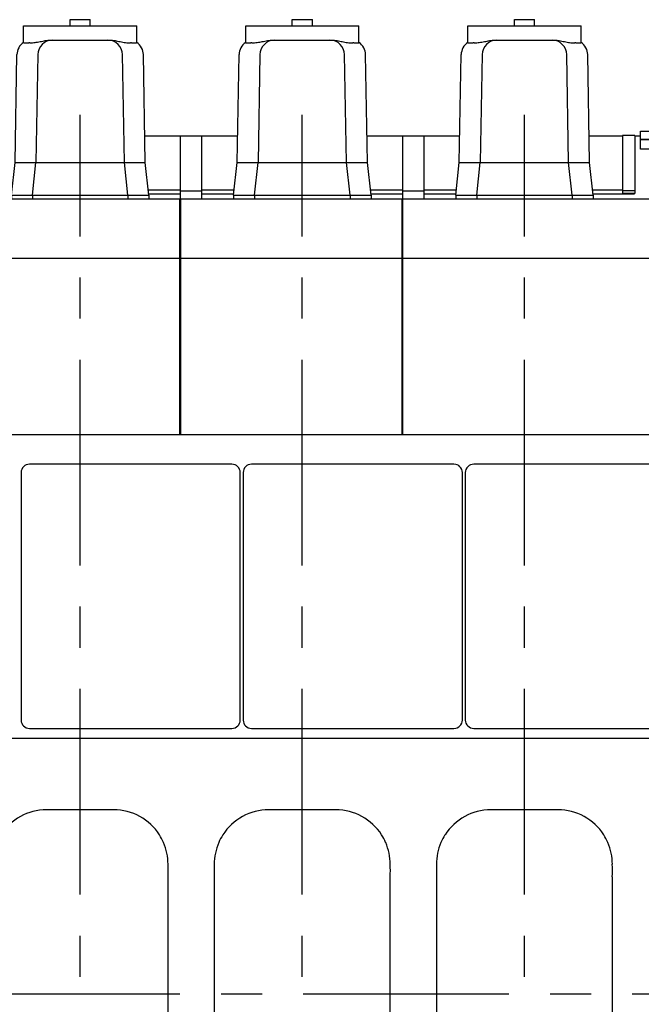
# Model space of a CAD drawing. Header units: millimetres. Extents: x 0 to 1189, y 0 to 841.
# Tile 14 of 117: x 315 to 389, y 149 to 266. Entities that reach past the tile are written whole.
import ezdxf

# ---------------------------------------------------------------- set-up
doc = ezdxf.new("R2010")
doc.units = ezdxf.units.MM
doc.header["$LTSCALE"] = 65.395
doc.linetypes.add('CENTER', pattern=[0.6, 0.375, -0.075, 0.075, -0.075])
for name, color, linetype in [('1907_210700_40_SIMPLE1_T2_X_PBL681', 7, 'CONTINUOUS'), ('1907_210700_40_SIMPLE1_T2_X_PBL713', 7, 'CONTINUOUS'), ('1907_210700_40_SIMPLE1_T2_X_PBL750', 7, 'CONTINUOUS'), ('1907_210700_40_SIMPLE1_X_ABL680', 7, 'CONTINUOUS'), ('1907_210700_40_SIMPLE1_X_ABL712', 7, 'CONTINUOUS'), ('1907_210700_40_SIMPLE1_X_ABL749', 7, 'CONTINUOUS'), ('1907_211000_02_SIMPLE1_T1_X_PBL710', 7, 'CONTINUOUS'), ('1907_211000_02_SIMPLE1_T1_X_PBL745', 7, 'CONTINUOUS'), ('1907_211000_02_SIMPLE1_X_ABL709', 7, 'CONTINUOUS'), ('1907_211000_02_SIMPLE1_X_ABL744', 7, 'CONTINUOUS'), ('1907_722100_95_ABL740', 7, 'CONTINUOUS'), ('1907_722100_95_ABL742', 7, 'CONTINUOUS'), ('1907_722100_95_P01_PBL741', 7, 'CONTINUOUS'), ('1907_722100_95_P01_PBL743', 7, 'CONTINUOUS'), ('1947_000000_IMO-2_SKL_PBL565', 7, 'CONTINUOUS'), ('1947_111100_12_SIMPLE1_T1_X_PBL533', 7, 'CONTINUOUS'), ('1947_111100_12_SIMPLE1_X_ABL532', 7, 'CONTINUOUS'), ('1947_111200_09_SIMPLE1_C_ABL529', 7, 'CONTINUOUS'), ('1947_111200_09_SIMPLE1_T12_C_PBL621', 7, 'CONTINUOUS'), ('1947_111200_09_SIMPLE1_T12_C_PBL622', 7, 'CONTINUOUS'), ('1947_111200_09_SIMPLE1_T12_C_PBL623', 7, 'CONTINUOUS'), ('1947_111200_09_SIMPLE1_T7_C_PBL698', 7, 'CONTINUOUS'), ('1947_111200_09_SIMPLE1_T7_C_PBL699', 7, 'CONTINUOUS'), ('1947_111200_09_SIMPLE1_T7_C_PBL700', 7, 'CONTINUOUS'), ('1947_832000_08_SIMPLE1_T5_X_PBL728', 7, 'CONTINUOUS'), ('1947_832000_08_SIMPLE1_T5_X_PBL729', 7, 'CONTINUOUS'), ('1947_832000_08_SIMPLE1_X_ABL727', 7, 'CONTINUOUS'), ('1947_864200_02_ABL551', 7, 'CONTINUOUS'), ('32007_116500_01_SIMPLE1_T1_X_PBL725', 7, 'CONTINUOUS'), ('32007_116500_01_SIMPLE1_T3_X_PBL754', 7, 'CONTINUOUS'), ('32007_116500_01_SIMPLE1_X#AF3_ABL539', 7, 'CONTINUOUS'), ('32087_000000_TLKGS_MARKETING_ABL510', 7, 'CONTINUOUS'), ('32087_030000_TLKGS_ABL549', 7, 'CONTINUOUS'), ('32087_030000_TLKGS_V_ABL511', 7, 'CONTINUOUS'), ('32087_100000_TLKGS_V_ABL512', 7, 'CONTINUOUS'), ('32087_111000_01_SIMPLE1_X_ABL531', 7, 'CONTINUOUS'), ('32087_171000_01_SIMPLE1_T2_X_PBL679', 7, 'CONTINUOUS'), ('32087_171000_01_SIMPLE1_T2_X_PBL711', 7, 'CONTINUOUS'), ('32087_171000_01_SIMPLE1_T3_X_PBL748', 7, 'CONTINUOUS'), ('32087_171000_01_SIMPLE1_X_ABL553', 7, 'CONTINUOUS'), ('32087_200000_TLKGS_V_ABL555', 7, 'CONTINUOUS'), ('32087_700000_TLKGS_V_ABL536', 7, 'CONTINUOUS'), ('32087_727000_01_SIMPLE1_T1_X_PBL538', 7, 'CONTINUOUS'), ('32087_727000_01_SIMPLE1_X_ABL537', 7, 'CONTINUOUS'), ('32087_800000_TLKGS_ABL550', 7, 'CONTINUOUS'), ('32087_800000_TLKGS_V_ABL684', 7, 'CONTINUOUS'), ('right_6_VBL509', 7, 'CONTINUOUS')]:
    doc.layers.add(name, color=color, linetype=linetype)

# ---------------------------------------------------------------- blocks, each defined once
blk = doc.blocks.new('1947_111200_09_SIMPLE1_T12_C_PBL621', base_point=(322.49, 153.75))
at = {"layer": '1947_111200_09_SIMPLE1_T12_C_PBL621', "color": 7, "linetype": 'Continuous'}
for p, q in [((326.5, 172), (318.49, 172)), ((312, 165.49), (312.01, 164.01)), ((312.01, 164.01), (312.01, 143.5)), ((332.99, 143.49), (332.99, 164)), ((333, 141.99), (332.99, 143.49)), ((331.97, 138.5), (331.98, 138.51)), ((318.5, 135.5), (326.5, 135.5))]:
    blk.add_line(p, q, dxfattribs=at)
for centre, radius, start, end in [((318.51, 165.48), 6.52, 90.1732, 147.2173), ((326.5, 165.5), 6.5, 32.694, 90), ((318.5, 165.5), 6.5, 156.5056, 180.0668), ((318.44, 165.52), 6.44, 147.2173, 156.5056), ((326.52, 165.58), 6.44, 22.9923, 32.2056), ((326.5, 165.5), 6.49, 359.9828, 23.5645), ((320.89, 164.75), 12.12, 356.489, 3.557), ((277.46, 142.75), 34.55, 358.7753, 1.2482), ((318.5, 142), 6.49, 179.9178, 203.6301), ((326.5, 142), 6.5, 336.5214, 359.9537), ((318.47, 141.92), 6.44, 203.1105, 212.1454), ((326.55, 141.97), 6.43, 327.5209, 336.5982), ((318.5, 142), 6.5, 212.5834, 270.0031), ((326.5, 142), 6.5, 270, 327.37)]:
    blk.add_arc(centre, radius, start, end, dxfattribs=at)
blk = doc.blocks.new('1947_111200_09_SIMPLE1_T12_C_PBL622', base_point=(348.99, 153.75))
at = {"layer": '1947_111200_09_SIMPLE1_T12_C_PBL622', "color": 7, "linetype": 'Continuous'}
for p, q in [((353, 172), (344.99, 172)), ((338.5, 165.49), (338.5, 164.01)), ((338.5, 164.01), (338.5, 143.5)), ((359.49, 143.49), (359.49, 164)), ((359.5, 141.99), (359.49, 143.49)), ((358.47, 138.5), (358.48, 138.51)), ((345, 135.5), (353, 135.5))]:
    blk.add_line(p, q, dxfattribs=at)
for centre, radius, start, end in [((345.01, 165.48), 6.52, 90.1732, 147.2173), ((353, 165.5), 6.5, 32.694, 90), ((345, 165.5), 6.5, 156.5056, 180.0668), ((344.94, 165.52), 6.44, 147.2173, 156.5056), ((353.02, 165.58), 6.44, 22.9923, 32.2056), ((353, 165.5), 6.49, 359.9828, 23.5645), ((347.39, 164.75), 12.12, 356.489, 3.557), ((303.96, 142.75), 34.55, 358.7753, 1.2482), ((345, 142), 6.49, 179.9178, 203.6301), ((353, 142), 6.5, 336.5214, 359.9537), ((344.97, 141.92), 6.44, 203.1105, 212.1454), ((353.05, 141.97), 6.43, 327.5209, 336.5982), ((345, 142), 6.5, 212.5834, 270.0031), ((353, 142), 6.5, 270, 327.37)]:
    blk.add_arc(centre, radius, start, end, dxfattribs=at)
blk = doc.blocks.new('1947_111200_09_SIMPLE1_T12_C_PBL623', base_point=(375.49, 153.75))
at = {"layer": '1947_111200_09_SIMPLE1_T12_C_PBL623', "color": 7, "linetype": 'Continuous'}
for p, q in [((379.5, 172), (371.49, 172)), ((365, 165.49), (365, 164.01)), ((365, 164.01), (365, 143.5)), ((385.99, 143.49), (385.99, 164)), ((386, 141.99), (385.99, 143.49)), ((384.97, 138.5), (384.98, 138.51)), ((371.5, 135.5), (379.5, 135.5))]:
    blk.add_line(p, q, dxfattribs=at)
for centre, radius, start, end in [((371.51, 165.48), 6.52, 90.1732, 147.2173), ((379.5, 165.5), 6.5, 32.694, 90), ((371.5, 165.5), 6.5, 156.5056, 180.0668), ((371.44, 165.52), 6.44, 147.2173, 156.5056), ((379.52, 165.58), 6.44, 22.9923, 32.2056), ((379.5, 165.5), 6.49, 359.9828, 23.5645), ((373.89, 164.75), 12.12, 356.489, 3.557), ((330.46, 142.75), 34.55, 358.7753, 1.2482), ((371.5, 142), 6.49, 179.9178, 203.6301), ((379.5, 142), 6.5, 336.5214, 359.9537), ((371.47, 141.92), 6.44, 203.1105, 212.1454), ((379.55, 141.97), 6.43, 327.5209, 336.5982), ((371.5, 142), 6.5, 212.5834, 270.0031), ((379.5, 142), 6.5, 270, 327.37)]:
    blk.add_arc(centre, radius, start, end, dxfattribs=at)
blk = doc.blocks.new('1947_111200_09_SIMPLE1_T7_C_PBL698', base_point=(328.53, 197.45))
at = {"layer": '1947_111200_09_SIMPLE1_T7_C_PBL698', "color": 7, "linetype": 'Continuous'}
for p, q in [((340.6, 213.2), (316.45, 213.2)), ((315.45, 212.2), (315.45, 182.7)), ((341.6, 182.7), (341.6, 212.2)), ((316.45, 181.7), (340.6, 181.7))]:
    blk.add_line(p, q, dxfattribs=at)
for centre, start, end in [((316.45, 212.2), 90, 180), ((340.6, 212.2), 0, 90), ((316.45, 182.7), 180, 270), ((340.6, 182.7), 270, 360)]:
    blk.add_arc(centre, 1, start, end, dxfattribs=at)
blk = doc.blocks.new('1947_111200_09_SIMPLE1_T7_C_PBL699', base_point=(355.03, 197.45))
at = {"layer": '1947_111200_09_SIMPLE1_T7_C_PBL699', "color": 7, "linetype": 'Continuous'}
for p, q in [((367.1, 213.2), (342.95, 213.2)), ((341.95, 212.2), (341.95, 182.7)), ((368.1, 182.7), (368.1, 212.2)), ((342.95, 181.7), (367.1, 181.7))]:
    blk.add_line(p, q, dxfattribs=at)
for centre, start, end in [((342.95, 212.2), 90, 180), ((367.1, 212.2), 0, 90), ((342.95, 182.7), 180, 270), ((367.1, 182.7), 270, 360)]:
    blk.add_arc(centre, 1, start, end, dxfattribs=at)
blk = doc.blocks.new('1947_111200_09_SIMPLE1_T7_C_PBL700', base_point=(381.52, 197.45))
at = {"layer": '1947_111200_09_SIMPLE1_T7_C_PBL700', "color": 7, "linetype": 'Continuous'}
for p, q in [((393.6, 213.2), (369.45, 213.2)), ((368.45, 212.2), (368.45, 182.7)), ((394.6, 182.7), (394.6, 212.2)), ((369.45, 181.7), (393.6, 181.7))]:
    blk.add_line(p, q, dxfattribs=at)
for centre, start, end in [((369.45, 212.2), 90, 180), ((393.6, 212.2), 0, 90), ((369.45, 182.7), 180, 270), ((393.6, 182.7), 270, 360)]:
    blk.add_arc(centre, 1, start, end, dxfattribs=at)
blk = doc.blocks.new('1947_111200_09_SIMPLE1_C_ABL529', base_point=(283.9, 174.94))
at = {"layer": '1947_111200_09_SIMPLE1_T12_C_PBL621'}
blk.add_blockref('1947_111200_09_SIMPLE1_T12_C_PBL621', (322.49, 153.75), dxfattribs=at)
at = {"layer": '1947_111200_09_SIMPLE1_T12_C_PBL622'}
blk.add_blockref('1947_111200_09_SIMPLE1_T12_C_PBL622', (348.99, 153.75), dxfattribs=at)
at = {"layer": '1947_111200_09_SIMPLE1_T12_C_PBL623'}
blk.add_blockref('1947_111200_09_SIMPLE1_T12_C_PBL623', (375.49, 153.75), dxfattribs=at)
at = {"layer": '1947_111200_09_SIMPLE1_T7_C_PBL698'}
blk.add_blockref('1947_111200_09_SIMPLE1_T7_C_PBL698', (328.53, 197.45), dxfattribs=at)
at = {"layer": '1947_111200_09_SIMPLE1_T7_C_PBL699'}
blk.add_blockref('1947_111200_09_SIMPLE1_T7_C_PBL699', (355.03, 197.45), dxfattribs=at)
at = {"layer": '1947_111200_09_SIMPLE1_T7_C_PBL700'}
blk.add_blockref('1947_111200_09_SIMPLE1_T7_C_PBL700', (381.52, 197.45), dxfattribs=at)
blk = doc.blocks.new('1947_111100_12_SIMPLE1_T1_X_PBL533', base_point=(285.2, 169.62))
at = {"layer": '1947_111100_12_SIMPLE1_T1_X_PBL533', "color": 7, "linetype": 'Continuous'}
for p, q in [((159.4, 216.75), (411, 216.75)), ((407.45, 180.5), (175.35, 180.5))]:
    blk.add_line(p, q, dxfattribs=at)
blk = doc.blocks.new('1947_111100_12_SIMPLE1_X_ABL532', base_point=(285.2, 169.625))
at = {"layer": '1947_111100_12_SIMPLE1_T1_X_PBL533'}
blk.add_blockref('1947_111100_12_SIMPLE1_T1_X_PBL533', (285.2, 169.625), dxfattribs=at)
blk = doc.blocks.new('32087_111000_01_SIMPLE1_X_ABL531', base_point=(285.2, 169.625))
at = {"layer": '1947_111100_12_SIMPLE1_X_ABL532'}
blk.add_blockref('1947_111100_12_SIMPLE1_X_ABL532', (285.2, 169.625), dxfattribs=at)
blk = doc.blocks.new('32007_116500_01_SIMPLE1_T1_X_PBL725', base_point=(394.35, 234.825))
at = {"layer": '32007_116500_01_SIMPLE1_T1_X_PBL725', "color": 7, "linetype": 'Continuous'}
for p, q in [((399.35, 251.9), (389.35, 251.9)), ((389.35, 250.75), (389.35, 251.9)), ((399.35, 250.75), (399.35, 251.9)), ((399.35, 250.75), (389.35, 250.75)), ((392.1, 244.85), (392.1, 250.75)), ((396.6, 243.4), (396.6, 250.75)), ((395.5, 217.75), (396.048, 217.75))]:
    blk.add_line(p, q, dxfattribs=at)
blk = doc.blocks.new('32007_116500_01_SIMPLE1_T3_X_PBL754', base_point=(394.35, 252.4))
at = {"layer": '32007_116500_01_SIMPLE1_T3_X_PBL754', "color": 7, "linetype": 'Continuous'}
for p, q in [((389.35, 252.9), (399.35, 252.9)), ((389.35, 251.9), (389.35, 252.9)), ((399.35, 251.9), (399.35, 252.9)), ((389.35, 251.9), (399.35, 251.9))]:
    blk.add_line(p, q, dxfattribs=at)
blk = doc.blocks.new('32007_116500_01_SIMPLE1_X#AF3_ABL539', base_point=(283.65, 234.825))
at = {"layer": '32007_116500_01_SIMPLE1_T1_X_PBL725'}
blk.add_blockref('32007_116500_01_SIMPLE1_T1_X_PBL725', (394.35, 234.825), dxfattribs=at)
at = {"layer": '32007_116500_01_SIMPLE1_T3_X_PBL754'}
blk.add_blockref('32007_116500_01_SIMPLE1_T3_X_PBL754', (394.35, 252.4), dxfattribs=at)
blk = doc.blocks.new('32087_171000_01_SIMPLE1_T2_X_PBL679', base_point=(321.2, 230.8))
at = {"layer": '32087_171000_01_SIMPLE1_T2_X_PBL679', "color": 7, "linetype": 'Continuous'}
for p, q in [((308, 216.75), (308, 244.85)), ((308, 244.85), (334.4, 244.85)), ((334.4, 216.75), (334.4, 244.85)), ((308, 237.75), (334.4, 237.75))]:
    blk.add_line(p, q, dxfattribs=at)
blk = doc.blocks.new('32087_171000_01_SIMPLE1_T2_X_PBL711', base_point=(347.7, 230.8))
at = {"layer": '32087_171000_01_SIMPLE1_T2_X_PBL711', "color": 7, "linetype": 'Continuous'}
for p, q in [((334.5, 216.75), (334.5, 244.85)), ((334.5, 244.85), (360.9, 244.85)), ((360.9, 216.75), (360.9, 244.85)), ((334.5, 237.75), (360.9, 237.75))]:
    blk.add_line(p, q, dxfattribs=at)
blk = doc.blocks.new('32087_171000_01_SIMPLE1_T3_X_PBL748', base_point=(378.25, 230.8))
at = {"layer": '32087_171000_01_SIMPLE1_T3_X_PBL748', "color": 7, "linetype": 'Continuous'}
for p, q in [((361, 216.75), (361, 244.85)), ((361, 244.85), (395.5, 244.85)), ((395.5, 216.75), (395.5, 244.85)), ((361, 237.75), (395.5, 237.75))]:
    blk.add_line(p, q, dxfattribs=at)
blk = doc.blocks.new('32087_171000_01_SIMPLE1_X_ABL553', base_point=(285.5, 230.8))
at = {"layer": '32087_171000_01_SIMPLE1_T2_X_PBL679'}
blk.add_blockref('32087_171000_01_SIMPLE1_T2_X_PBL679', (321.2, 230.8), dxfattribs=at)
at = {"layer": '32087_171000_01_SIMPLE1_T2_X_PBL711'}
blk.add_blockref('32087_171000_01_SIMPLE1_T2_X_PBL711', (347.7, 230.8), dxfattribs=at)
at = {"layer": '32087_171000_01_SIMPLE1_T3_X_PBL748'}
blk.add_blockref('32087_171000_01_SIMPLE1_T3_X_PBL748', (378.25, 230.8), dxfattribs=at)
blk = doc.blocks.new('32087_100000_TLKGS_V_ABL512', base_point=(297.525, 166.65))
at = {"layer": '1947_111200_09_SIMPLE1_C_ABL529'}
blk.add_blockref('1947_111200_09_SIMPLE1_C_ABL529', (283.9, 174.9375), dxfattribs=at)
at = {"layer": '32007_116500_01_SIMPLE1_X#AF3_ABL539'}
blk.add_blockref('32007_116500_01_SIMPLE1_X#AF3_ABL539', (283.65, 234.825), dxfattribs=at)
at = {"layer": '32087_111000_01_SIMPLE1_X_ABL531'}
blk.add_blockref('32087_111000_01_SIMPLE1_X_ABL531', (285.2, 169.625), dxfattribs=at)
at = {"layer": '32087_171000_01_SIMPLE1_X_ABL553'}
blk.add_blockref('32087_171000_01_SIMPLE1_X_ABL553', (285.5, 230.8), dxfattribs=at)
blk = doc.blocks.new('32087_727000_01_SIMPLE1_T1_X_PBL538', base_point=(315.81, 259.88))
at = {"layer": '32087_727000_01_SIMPLE1_T1_X_PBL538', "color": 7, "linetype": 'Continuous'}
for p, q in [((388.68, 252.39), (387.18, 252.39)), ((387.18, 252.39), (387.18, 245.48)), ((388.68, 252.39), (388.68, 245.48)), ((334.48, 252.3), (330.22, 252.3)), ((334.48, 244.65), (334.48, 252.3)), ((337.02, 252.3), (334.48, 252.3)), ((337.02, 244.85), (337.02, 252.3)), ((341.29, 252.3), (337.02, 252.3)), ((360.98, 252.3), (356.72, 252.3)), ((360.98, 244.65), (360.98, 252.3)), ((363.52, 252.3), (360.98, 252.3)), ((363.52, 244.85), (363.52, 252.3)), ((367.79, 252.3), (363.52, 252.3)), ((387.18, 252.3), (383.22, 252.3)), ((389.35, 252.3), (388.68, 252.3)), ((334.48, 245.85), (330.63, 245.85)), ((330.68, 245.45), (334.48, 245.45)), ((337.02, 245.77), (334.48, 245.77)), ((340.87, 245.85), (337.02, 245.85)), ((337.02, 245.45), (340.82, 245.45)), ((360.98, 245.85), (357.13, 245.85)), ((357.18, 245.45), (360.98, 245.45)), ((363.52, 245.77), (360.98, 245.77)), ((367.37, 245.85), (363.52, 245.85)), ((363.52, 245.45), (367.32, 245.45)), ((387.18, 245.85), (383.63, 245.85)), ((383.68, 245.45), (388.62, 245.45)), ((388.68, 245.79), (387.18, 245.79)), ((388.68, 245.48), (387.18, 245.48)), ((388.62, 245.45), (388.62, 245.48))]:
    blk.add_line(p, q, dxfattribs=at)
blk = doc.blocks.new('32087_727000_01_SIMPLE1_X_ABL537', base_point=(315.81, 259.88))
at = {"layer": '32087_727000_01_SIMPLE1_T1_X_PBL538'}
blk.add_blockref('32087_727000_01_SIMPLE1_T1_X_PBL538', (315.81, 259.88), dxfattribs=at)
blk = doc.blocks.new('32087_700000_TLKGS_V_ABL536', base_point=(315.81, 259.88))
at = {"layer": '32087_727000_01_SIMPLE1_X_ABL537'}
blk.add_blockref('32087_727000_01_SIMPLE1_X_ABL537', (315.81, 259.88), dxfattribs=at)
blk = doc.blocks.new('1907_210700_40_SIMPLE1_T2_X_PBL681', base_point=(322.5, 255.52))
at = {"layer": '1907_210700_40_SIMPLE1_T2_X_PBL681', "color": 7, "linetype": 'Continuous'}
for p, q in [((315.75, 263.46), (315.75, 265.45)), ((315.75, 265.45), (329.25, 265.45)), ((321.3, 265.45), (321.3, 266.2)), ((321.3, 266.2), (323.7, 266.2)), ((323.7, 265.45), (323.7, 266.2)), ((329.25, 263.46), (329.25, 265.45)), ((318.96, 263.75), (326.03, 263.75)), ((314.73, 249.15), (314.95, 262.03)), ((317.45, 262.03), (317.23, 249.15)), ((327.77, 249.15), (327.54, 262.03)), ((330.27, 249.15), (330.05, 262.03)), ((314.3, 245.26), (314.73, 249.15)), ((314.73, 249.15), (330.27, 249.15)), ((316.8, 245.26), (317.23, 249.15)), ((328.2, 245.26), (327.77, 249.15)), ((330.7, 245.26), (330.27, 249.15)), ((314.3, 245.26), (314.3, 244.85)), ((314.3, 245.26), (330.7, 245.26)), ((316.8, 245.26), (316.8, 244.85)), ((328.2, 245.26), (328.2, 244.85)), ((330.7, 245.26), (330.7, 244.85))]:
    blk.add_line(p, q, dxfattribs=at)
for centre, radius, start, end in [((316.7, 262), 1.75, 123.0888, 179.0157), ((316.44, 261.86), 1.58, 87.9538, 92.3666), ((319.2, 262), 1.75, 90, 179.0171), ((325.79, 262), 1.75, 0.9983, 90), ((328.58, 261.88), 1.55, 88.2837, 92.2195), ((328.3, 262), 1.75, 0.9577, 57.1454)]:
    blk.add_arc(centre, radius, start, end, dxfattribs=at)
for points, knots in [([(315.75, 263.46), (315.75, 263.46), (315.77, 263.45), (315.8, 263.44), (315.85, 263.44), (315.96, 263.44), (316.13, 263.44), (316.29, 263.44), (316.37, 263.44)], [0, 0, 0, 0, 0.021989, 0.073859, 0.157732, 0.272737, 0.588445, 1, 1, 1, 1]), ([(316.49, 263.44), (316.7, 263.44), (317.12, 263.46), (317.73, 263.58), (318.34, 263.71), (318.76, 263.75), (318.96, 263.75)], [0, 0, 0, 0, 0.249411, 0.499844, 0.750407, 1, 1, 1, 1]), ([(326.03, 263.75), (326.24, 263.75), (326.66, 263.71), (327.27, 263.58), (327.89, 263.45), (328.31, 263.43), (328.52, 263.43)], [0, 0, 0, 0, 0.249571, 0.500167, 0.75063, 1, 1, 1, 1]), ([(328.63, 263.43), (328.71, 263.43), (328.87, 263.43), (329.04, 263.43), (329.15, 263.44), (329.2, 263.44), (329.23, 263.45), (329.25, 263.46), (329.25, 263.46)], [0, 0, 0, 0, 0.410589, 0.7256, 0.840451, 0.924384, 0.976675, 1, 1, 1, 1])]:
    blk.add_open_spline(points, degree=3, knots=knots, dxfattribs=at)
blk = doc.blocks.new('1907_210700_40_SIMPLE1_X_ABL680', base_point=(322.5, 255.52))
at = {"layer": '1907_210700_40_SIMPLE1_T2_X_PBL681'}
blk.add_blockref('1907_210700_40_SIMPLE1_T2_X_PBL681', (322.5, 255.52), dxfattribs=at)
blk = doc.blocks.new('1907_211000_02_SIMPLE1_T1_X_PBL710', base_point=(334.45, 237.43))
at = {"layer": '1907_211000_02_SIMPLE1_T1_X_PBL710', "color": 7, "linetype": 'Continuous'}
for p, q in [((334.4, 244.65), (334.5, 244.65)), ((334.4, 244.05), (334.47, 244.05)), ((334.47, 230.2), (334.47, 244.05)), ((334.5, 230.2), (334.4, 230.2))]:
    blk.add_line(p, q, dxfattribs=at)
blk = doc.blocks.new('1907_211000_02_SIMPLE1_X_ABL709', base_point=(334.45, 237.425))
at = {"layer": '1907_211000_02_SIMPLE1_T1_X_PBL710'}
blk.add_blockref('1907_211000_02_SIMPLE1_T1_X_PBL710', (334.45, 237.425), dxfattribs=at)
blk = doc.blocks.new('1907_210700_40_SIMPLE1_T2_X_PBL713', base_point=(349, 255.52))
at = {"layer": '1907_210700_40_SIMPLE1_T2_X_PBL713', "color": 7, "linetype": 'Continuous'}
for p, q in [((342.25, 263.46), (342.25, 265.45)), ((342.25, 265.45), (355.75, 265.45)), ((347.8, 265.45), (347.8, 266.2)), ((347.8, 266.2), (350.2, 266.2)), ((350.2, 265.45), (350.2, 266.2)), ((355.75, 263.46), (355.75, 265.45)), ((345.46, 263.75), (352.53, 263.75)), ((341.23, 249.15), (341.45, 262.03)), ((343.95, 262.03), (343.73, 249.15)), ((354.27, 249.15), (354.04, 262.03)), ((356.77, 249.15), (356.55, 262.03)), ((340.8, 245.26), (341.23, 249.15)), ((341.23, 249.15), (356.77, 249.15)), ((343.3, 245.26), (343.73, 249.15)), ((354.7, 245.26), (354.27, 249.15)), ((357.2, 245.26), (356.77, 249.15)), ((340.8, 245.26), (340.8, 244.85)), ((340.8, 245.26), (357.2, 245.26)), ((343.3, 245.26), (343.3, 244.85)), ((354.7, 245.26), (354.7, 244.85)), ((357.2, 245.26), (357.2, 244.85))]:
    blk.add_line(p, q, dxfattribs=at)
for centre, radius, start, end in [((343.2, 262), 1.75, 123.0888, 179.0157), ((342.94, 261.86), 1.58, 87.9538, 92.3666), ((345.7, 262), 1.75, 90, 179.0171), ((352.29, 262), 1.75, 0.9983, 90), ((355.08, 261.88), 1.55, 88.2837, 92.2195), ((354.8, 262), 1.75, 0.9577, 57.1454)]:
    blk.add_arc(centre, radius, start, end, dxfattribs=at)
for points, knots in [([(342.25, 263.46), (342.25, 263.46), (342.27, 263.45), (342.3, 263.44), (342.35, 263.44), (342.46, 263.44), (342.63, 263.44), (342.79, 263.44), (342.87, 263.44)], [0, 0, 0, 0, 0.021989, 0.073859, 0.157732, 0.272737, 0.588445, 1, 1, 1, 1]), ([(342.99, 263.44), (343.2, 263.44), (343.62, 263.46), (344.23, 263.58), (344.84, 263.71), (345.26, 263.75), (345.46, 263.75)], [0, 0, 0, 0, 0.249411, 0.499844, 0.750407, 1, 1, 1, 1]), ([(352.53, 263.75), (352.74, 263.75), (353.16, 263.71), (353.77, 263.58), (354.39, 263.45), (354.81, 263.43), (355.02, 263.43)], [0, 0, 0, 0, 0.249571, 0.500167, 0.75063, 1, 1, 1, 1]), ([(355.13, 263.43), (355.21, 263.43), (355.37, 263.43), (355.54, 263.43), (355.65, 263.44), (355.7, 263.44), (355.73, 263.45), (355.75, 263.46), (355.75, 263.46)], [0, 0, 0, 0, 0.410589, 0.7256, 0.840451, 0.924384, 0.976675, 1, 1, 1, 1])]:
    blk.add_open_spline(points, degree=3, knots=knots, dxfattribs=at)
blk = doc.blocks.new('1907_210700_40_SIMPLE1_X_ABL712', base_point=(349, 255.52))
at = {"layer": '1907_210700_40_SIMPLE1_T2_X_PBL713'}
blk.add_blockref('1907_210700_40_SIMPLE1_T2_X_PBL713', (349, 255.52), dxfattribs=at)
blk = doc.blocks.new('1907_211000_02_SIMPLE1_T1_X_PBL745', base_point=(360.95, 237.43))
at = {"layer": '1907_211000_02_SIMPLE1_T1_X_PBL745', "color": 7, "linetype": 'Continuous'}
for p, q in [((360.9, 244.65), (361, 244.65)), ((360.9, 244.05), (360.97, 244.05)), ((360.97, 230.2), (360.97, 244.05)), ((361, 230.2), (360.9, 230.2))]:
    blk.add_line(p, q, dxfattribs=at)
blk = doc.blocks.new('1907_211000_02_SIMPLE1_X_ABL744', base_point=(360.95, 237.425))
at = {"layer": '1907_211000_02_SIMPLE1_T1_X_PBL745'}
blk.add_blockref('1907_211000_02_SIMPLE1_T1_X_PBL745', (360.95, 237.425), dxfattribs=at)
blk = doc.blocks.new('1907_210700_40_SIMPLE1_T2_X_PBL750', base_point=(375.5, 255.52))
at = {"layer": '1907_210700_40_SIMPLE1_T2_X_PBL750', "color": 7, "linetype": 'Continuous'}
for p, q in [((368.75, 263.46), (368.75, 265.45)), ((368.75, 265.45), (382.25, 265.45)), ((374.3, 265.45), (374.3, 266.2)), ((374.3, 266.2), (376.7, 266.2)), ((376.7, 265.45), (376.7, 266.2)), ((382.25, 263.46), (382.25, 265.45)), ((371.96, 263.75), (379.03, 263.75)), ((367.73, 249.15), (367.95, 262.03)), ((370.45, 262.03), (370.23, 249.15)), ((380.77, 249.15), (380.54, 262.03)), ((383.27, 249.15), (383.05, 262.03)), ((367.3, 245.26), (367.73, 249.15)), ((367.73, 249.15), (383.27, 249.15)), ((369.8, 245.26), (370.23, 249.15)), ((381.2, 245.26), (380.77, 249.15)), ((383.7, 245.26), (383.27, 249.15)), ((367.3, 245.26), (367.3, 244.85)), ((367.3, 245.26), (383.7, 245.26)), ((369.8, 245.26), (369.8, 244.85)), ((381.2, 245.26), (381.2, 244.85)), ((383.7, 245.26), (383.7, 244.85))]:
    blk.add_line(p, q, dxfattribs=at)
for centre, radius, start, end in [((369.7, 262), 1.75, 123.0888, 179.0157), ((369.44, 261.86), 1.58, 87.9538, 92.3666), ((372.2, 262), 1.75, 90, 179.0171), ((378.79, 262), 1.75, 0.9983, 90), ((381.58, 261.88), 1.55, 88.2837, 92.2195), ((381.3, 262), 1.75, 0.9577, 57.1454)]:
    blk.add_arc(centre, radius, start, end, dxfattribs=at)
for points, knots in [([(368.75, 263.46), (368.75, 263.46), (368.77, 263.45), (368.8, 263.44), (368.85, 263.44), (368.96, 263.44), (369.13, 263.44), (369.29, 263.44), (369.37, 263.44)], [0, 0, 0, 0, 0.021989, 0.073859, 0.157732, 0.272737, 0.588445, 1, 1, 1, 1]), ([(369.49, 263.44), (369.7, 263.44), (370.12, 263.46), (370.73, 263.58), (371.34, 263.71), (371.76, 263.75), (371.96, 263.75)], [0, 0, 0, 0, 0.249411, 0.499844, 0.750407, 1, 1, 1, 1]), ([(379.03, 263.75), (379.24, 263.75), (379.66, 263.71), (380.27, 263.58), (380.89, 263.45), (381.31, 263.43), (381.52, 263.43)], [0, 0, 0, 0, 0.249571, 0.500167, 0.75063, 1, 1, 1, 1]), ([(381.63, 263.43), (381.71, 263.43), (381.87, 263.43), (382.04, 263.43), (382.15, 263.44), (382.2, 263.44), (382.23, 263.45), (382.25, 263.46), (382.25, 263.46)], [0, 0, 0, 0, 0.410589, 0.7256, 0.840451, 0.924384, 0.976675, 1, 1, 1, 1])]:
    blk.add_open_spline(points, degree=3, knots=knots, dxfattribs=at)
blk = doc.blocks.new('1907_210700_40_SIMPLE1_X_ABL749', base_point=(375.5, 255.52))
at = {"layer": '1907_210700_40_SIMPLE1_T2_X_PBL750'}
blk.add_blockref('1907_210700_40_SIMPLE1_T2_X_PBL750', (375.5, 255.52), dxfattribs=at)
blk = doc.blocks.new('32087_200000_TLKGS_V_ABL555', base_point=(282.75, 248.2))
at = {"layer": '1907_210700_40_SIMPLE1_X_ABL680'}
blk.add_blockref('1907_210700_40_SIMPLE1_X_ABL680', (322.5, 255.52), dxfattribs=at)
at = {"layer": '1907_210700_40_SIMPLE1_X_ABL712'}
blk.add_blockref('1907_210700_40_SIMPLE1_X_ABL712', (349, 255.52), dxfattribs=at)
at = {"layer": '1907_210700_40_SIMPLE1_X_ABL749'}
blk.add_blockref('1907_210700_40_SIMPLE1_X_ABL749', (375.5, 255.52), dxfattribs=at)
at = {"layer": '1907_211000_02_SIMPLE1_X_ABL709'}
blk.add_blockref('1907_211000_02_SIMPLE1_X_ABL709', (334.45, 237.43), dxfattribs=at)
at = {"layer": '1907_211000_02_SIMPLE1_X_ABL744'}
blk.add_blockref('1907_211000_02_SIMPLE1_X_ABL744', (360.95, 237.43), dxfattribs=at)
blk = doc.blocks.new('1947_832000_08_SIMPLE1_T5_X_PBL728', base_point=(281.45, 220.25))
at = {"layer": '1947_832000_08_SIMPLE1_T5_X_PBL728', "color": 7, "linetype": 'Continuous'}
for p, q in [((334.5, 222.5), (334.4, 222.5)), ((361, 222.5), (360.9, 222.5)), ((334.5, 218), (334.4, 218)), ((361, 218), (360.9, 218))]:
    blk.add_line(p, q, dxfattribs=at)
blk = doc.blocks.new('1947_832000_08_SIMPLE1_T5_X_PBL729', base_point=(281.45, 227))
at = {"layer": '1947_832000_08_SIMPLE1_T5_X_PBL729', "color": 7, "linetype": 'Continuous'}
for p, q in [((334.5, 229.25), (334.4, 229.25)), ((361, 229.25), (360.9, 229.25)), ((334.5, 224.75), (334.4, 224.75)), ((361, 224.75), (360.9, 224.75))]:
    blk.add_line(p, q, dxfattribs=at)
blk = doc.blocks.new('1947_832000_08_SIMPLE1_X_ABL727', base_point=(281.45, 223.63))
at = {"layer": '1947_832000_08_SIMPLE1_T5_X_PBL728'}
blk.add_blockref('1947_832000_08_SIMPLE1_T5_X_PBL728', (281.45, 220.25), dxfattribs=at)
at = {"layer": '1947_832000_08_SIMPLE1_T5_X_PBL729'}
blk.add_blockref('1947_832000_08_SIMPLE1_T5_X_PBL729', (281.45, 227), dxfattribs=at)
blk = doc.blocks.new('32087_800000_TLKGS_V_ABL684', base_point=(322.75, 202.3))
at = {"layer": '1947_832000_08_SIMPLE1_X_ABL727'}
blk.add_blockref('1947_832000_08_SIMPLE1_X_ABL727', (281.45, 223.63), dxfattribs=at)
blk = doc.blocks.new('32087_030000_TLKGS_V_ABL511', base_point=(315.81, 189.93))
at = {"layer": '32087_100000_TLKGS_V_ABL512'}
blk.add_blockref('32087_100000_TLKGS_V_ABL512', (297.52, 166.65), dxfattribs=at)
at = {"layer": '32087_200000_TLKGS_V_ABL555'}
blk.add_blockref('32087_200000_TLKGS_V_ABL555', (282.75, 248.2), dxfattribs=at)
at = {"layer": '32087_700000_TLKGS_V_ABL536'}
blk.add_blockref('32087_700000_TLKGS_V_ABL536', (315.81, 259.88), dxfattribs=at)
at = {"layer": '32087_800000_TLKGS_V_ABL684'}
blk.add_blockref('32087_800000_TLKGS_V_ABL684', (322.75, 202.3), dxfattribs=at)
blk = doc.blocks.new('1907_722100_95_P01_PBL741', base_point=(334.45, 230.2))
at = {"layer": '1907_722100_95_P01_PBL741', "color": 7, "linetype": 'Continuous'}
blk.add_line((334.4, 230.2), (334.5, 230.2), dxfattribs=at)
blk = doc.blocks.new('1907_722100_95_ABL740', base_point=(334.45, 230.2))
at = {"layer": '1907_722100_95_P01_PBL741'}
blk.add_blockref('1907_722100_95_P01_PBL741', (334.45, 230.2), dxfattribs=at)
blk = doc.blocks.new('1907_722100_95_P01_PBL743', base_point=(360.95, 230.2))
at = {"layer": '1907_722100_95_P01_PBL743', "color": 7, "linetype": 'Continuous'}
blk.add_line((360.9, 230.2), (361, 230.2), dxfattribs=at)
blk = doc.blocks.new('1907_722100_95_ABL742', base_point=(360.95, 230.2))
at = {"layer": '1907_722100_95_P01_PBL743'}
blk.add_blockref('1907_722100_95_P01_PBL743', (360.95, 230.2), dxfattribs=at)
blk = doc.blocks.new('1947_864200_02_ABL551', base_point=(266.49, 230.14))
at = {"layer": '1907_722100_95_ABL740'}
blk.add_blockref('1907_722100_95_ABL740', (334.45, 230.2), dxfattribs=at)
at = {"layer": '1907_722100_95_ABL742'}
blk.add_blockref('1907_722100_95_ABL742', (360.95, 230.2), dxfattribs=at)
blk = doc.blocks.new('32087_800000_TLKGS_ABL550', base_point=(266.4875, 230.1375))
at = {"layer": '1947_864200_02_ABL551'}
blk.add_blockref('1947_864200_02_ABL551', (266.4875, 230.1375), dxfattribs=at)
blk = doc.blocks.new('32087_030000_TLKGS_ABL549', base_point=(266.4875, 230.1375))
at = {"layer": '32087_800000_TLKGS_ABL550'}
blk.add_blockref('32087_800000_TLKGS_ABL550', (266.4875, 230.1375), dxfattribs=at)
blk = doc.blocks.new('32087_000000_TLKGS_MARKETING_ABL510', base_point=(314.99, 189.93))
at = {"layer": '32087_030000_TLKGS_ABL549'}
blk.add_blockref('32087_030000_TLKGS_ABL549', (266.49, 230.14), dxfattribs=at)
at = {"layer": '32087_030000_TLKGS_V_ABL511'}
blk.add_blockref('32087_030000_TLKGS_V_ABL511', (315.81, 189.93), dxfattribs=at)
blk = doc.blocks.new('1947_000000_IMO-2_SKL_PBL565', base_point=(280.3, 181.13))
at = {"layer": '1947_000000_IMO-2_SKL_PBL565', "color": 2, "linetype": 'CENTER'}
for p, q in [((322.5, 122.65), (322.5, 254.85)), ((349, 122.65), (349, 254.85)), ((375.5, 122.65), (375.5, 254.85)), ((412.88, 150), (147.73, 150))]:
    blk.add_line(p, q, dxfattribs=at)
blk = doc.blocks.new('RIGHT_6_VBL509', base_point=(322.71, 200.32))
at = {"layer": '1947_000000_IMO-2_SKL_PBL565'}
blk.add_blockref('1947_000000_IMO-2_SKL_PBL565', (280.3, 181.13), dxfattribs=at)
at = {"layer": '32087_000000_TLKGS_MARKETING_ABL510'}
blk.add_blockref('32087_000000_TLKGS_MARKETING_ABL510', (314.99, 189.93), dxfattribs=at)

msp = doc.modelspace()

# ---------------------------------------------------------------- block references
at = {"layer": 'right_6_VBL509'}
msp.add_blockref('RIGHT_6_VBL509', (322.70686, 200.325), dxfattribs=at)

doc.saveas('drawing.dxf')
